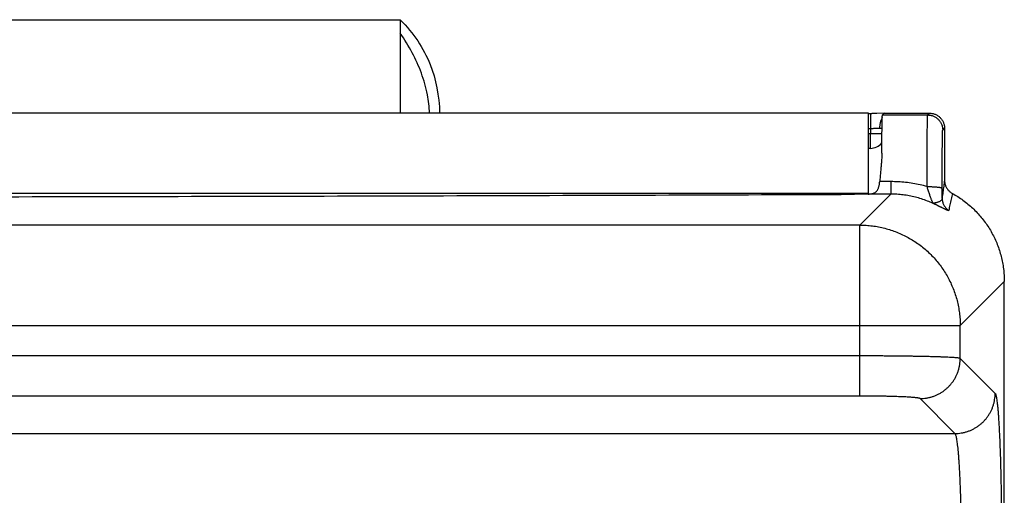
# Model space of a CAD drawing. Header units: inches. Extents: x 0 to 34, y 0 to 22.
# Tile 22 of 83: x 8.264 to 9.244, y 8.651 to 9.124. Entities that reach past the tile are written whole.
import ezdxf

# ---------------------------------------------------------------- set-up
doc = ezdxf.new("R2010")
doc.units = ezdxf.units.IN
doc.header["$LTSCALE"] = 1.87
doc.header["$MEASUREMENT"] = 0
doc.layers.get('0').update_dxf_attribs({"linetype": 'CONTINUOUS'})

msp = doc.modelspace()

# ---------------------------------------------------------------- linework, layer by layer
at = {"color": 7, "linetype": 'CONTINUOUS'}
for p, q in [((7.41297, 9.12431), (8.6429, 9.12431)), ((8.6429, 9.12431), (8.6429, 9.03121)), ((9.10919, 9.03121), (5.91019, 9.03121)), ((9.10919, 8.95068), (9.10919, 9.03121)), ((9.10919, 9.03091), (9.11249, 9.03092)), ((9.11091, 9.03091), (9.11091, 9.01604)), ((9.12289, 9.02942), (9.12469, 9.03121)), ((9.12289, 9.02942), (9.16789, 9.02942)), ((9.12469, 9.03121), (9.16969, 9.03121)), ((9.16789, 9.02942), (9.16969, 9.03121)), ((9.10919, 9.01604), (9.11091, 9.01604)), ((9.11091, 9.01604), (9.11087, 9.01108)), ((9.18289, 9.01442), (9.18469, 9.01621)), ((9.18469, 9.01621), (9.18469, 8.96445)), ((9.10919, 9.01108), (9.11087, 9.01108)), ((9.11087, 8.99621), (9.11087, 9.01108)), ((9.11087, 8.99621), (9.10919, 8.99621)), ((9.13127, 8.96305), (9.12019, 8.96305)), ((9.13127, 8.96305), (9.13127, 8.95065)), ((9.10919, 8.95121), (5.91019, 8.95121)), ((9.10043, 8.9198), (9.13127, 8.95065)), ((9.13127, 8.95065), (9.10866, 8.95065)), ((9.10043, 8.9198), (5.91894, 8.9198)), ((9.10043, 8.74954), (9.10043, 8.9198)), ((9.20033, 8.8199), (9.24419, 8.86375)), ((9.24419, 5.58112), (9.24419, 8.86375)), ((5.81904, 8.8199), (9.20033, 8.8199)), ((9.20033, 8.787), (9.20033, 8.8199)), ((9.10043, 8.7895), (5.91894, 8.7895)), ((9.23507, 8.75226), (9.20033, 8.787)), ((9.10043, 8.74954), (5.91894, 8.74954)), ((9.19511, 8.7123), (9.16037, 8.74704)), ((5.82426, 8.7123), (9.19511, 8.7123))]:
    msp.add_line(p, q, dxfattribs=at)
msp.add_lwpolyline([(9.12462, 9.03115), (9.11728, 9.03098), (9.11487, 9.03094), (9.11249, 9.03092)], dxfattribs=at)
msp.add_arc((9.11087, 9.01121), 0.015, 270, 320.15249, dxfattribs=at)
for points, knots in [([(8.6429, 9.12431), (8.65632, 9.11094), (8.67526, 9.08233), (8.68177, 9.04856), (8.68221, 9.03121)], [0, 0, 0, 0, 0.519576, 1, 1, 1, 1]), ([(8.67215, 9.03121), (8.67192, 9.03748), (8.67031, 9.05108), (8.66457, 9.07117), (8.65529, 9.09159), (8.64729, 9.10464), (8.6429, 9.11104)], [0, 0, 0, 0, 0.213839, 0.475893, 0.737946, 1, 1, 1, 1]), ([(9.12271, 9.02676), (9.12262, 9.02662), (9.12231, 9.02608), (9.12182, 9.02511), (9.1213, 9.02381), (9.12086, 9.02243), (9.12052, 9.02098), (9.12026, 9.01948), (9.12011, 9.01795), (9.12006, 9.01691), (9.12006, 9.0164)], [0, 0, 0, 0, 0.046988, 0.171445, 0.300983, 0.435, 0.572769, 0.713464, 0.85619, 1, 1, 1, 1]), ([(9.1223, 8.99151), (9.12231, 8.99291), (9.12233, 8.99565), (9.12235, 8.99966), (9.12238, 9.00347), (9.12241, 9.00707), (9.12244, 9.01044), (9.12248, 9.01356), (9.12251, 9.01644), (9.12255, 9.01904), (9.12259, 9.02137), (9.12263, 9.02341), (9.12267, 9.02516), (9.12271, 9.02662), (9.12276, 9.02775), (9.12278, 9.0286), (9.12286, 9.02909), (9.12284, 9.02937), (9.12289, 9.02942)], [0, 0, 0, 0, 0.110652, 0.216676, 0.317428, 0.412321, 0.501187, 0.583832, 0.659743, 0.72849, 0.789958, 0.844004, 0.890284, 0.928546, 0.958741, 0.980787, 0.99454, 1, 1, 1, 1]), ([(9.16733, 8.95812), (9.16733, 8.95986), (9.16734, 8.96332), (9.16734, 8.96848), (9.16735, 8.97355), (9.16737, 8.97852), (9.16738, 8.98337), (9.1674, 8.98807), (9.16742, 8.9926), (9.16744, 8.99694), (9.16746, 9.00107), (9.16749, 9.00498), (9.16751, 9.00865), (9.16754, 9.01206), (9.16757, 9.0152), (9.1676, 9.01805), (9.16764, 9.0206), (9.16767, 9.02284), (9.1677, 9.02475), (9.16774, 9.02635), (9.16778, 9.0276), (9.16779, 9.02852), (9.16787, 9.02906), (9.16784, 9.02936), (9.16789, 9.02942)], [0, 0, 0, 0, 0.073251, 0.145664, 0.216926, 0.286729, 0.354768, 0.420745, 0.48437, 0.545361, 0.603447, 0.658372, 0.709893, 0.757784, 0.801834, 0.841853, 0.877667, 0.909118, 0.936072, 0.958409, 0.976032, 0.988867, 0.996861, 1, 1, 1, 1]), ([(9.16789, 9.02942), (9.16838, 9.02942), (9.16936, 9.02937), (9.17082, 9.02915), (9.17225, 9.02879), (9.17364, 9.0283), (9.17497, 9.02767), (9.17624, 9.02691), (9.17742, 9.02603), (9.17851, 9.02504), (9.1795, 9.02395), (9.18038, 9.02276), (9.18114, 9.0215), (9.18177, 9.02017), (9.18227, 9.01878), (9.18263, 9.01735), (9.18284, 9.01589), (9.18289, 9.01491), (9.18289, 9.01442)], [0, 0, 0, 0, 0.062499, 0.124998, 0.187498, 0.249998, 0.312498, 0.374998, 0.437499, 0.5, 0.562501, 0.625002, 0.687502, 0.750003, 0.812503, 0.875002, 0.937501, 1, 1, 1, 1]), ([(9.16969, 9.03121), (9.17018, 9.03121), (9.17116, 9.03116), (9.17262, 9.03095), (9.17405, 9.03059), (9.17544, 9.03009), (9.17677, 9.02946), (9.17803, 9.0287), (9.17922, 9.02783), (9.18031, 9.02684), (9.1813, 9.02574), (9.18218, 9.02456), (9.18294, 9.0233), (9.18357, 9.02196), (9.18406, 9.02057), (9.18442, 9.01914), (9.18464, 9.01769), (9.18469, 9.0167), (9.18469, 9.01621)], [0, 0, 0, 0, 0.062503, 0.125005, 0.187506, 0.250006, 0.312505, 0.375004, 0.437502, 0.5, 0.562498, 0.624996, 0.687495, 0.749994, 0.812494, 0.874995, 0.937497, 1, 1, 1, 1]), ([(9.11091, 9.01604), (9.11137, 9.01605), (9.1123, 9.01607), (9.1137, 9.01611), (9.11507, 9.01618), (9.11641, 9.01625), (9.1177, 9.01632), (9.11891, 9.01638), (9.11969, 9.0164), (9.12006, 9.0164)], [0, 0, 0, 0, 0.151883, 0.304763, 0.456168, 0.603594, 0.744682, 0.877389, 1, 1, 1, 1]), ([(9.12006, 9.0164), (9.12045, 9.0164), (9.12118, 9.0164), (9.122, 9.0164), (9.12243, 9.0164), (9.12251, 9.0164)], [0, 0, 0, 0, 0.472416, 0.901443, 1, 1, 1, 1]), ([(9.11087, 9.01108), (9.11139, 9.01108), (9.11243, 9.01107), (9.11397, 9.01106), (9.11548, 9.01105), (9.11694, 9.01104), (9.11834, 9.01103), (9.11965, 9.01103), (9.12087, 9.01103), (9.12179, 9.01103), (9.1223, 9.01103), (9.12245, 9.01103)], [0, 0, 0, 0, 0.135336, 0.269188, 0.40009, 0.526609, 0.647358, 0.761015, 0.866334, 0.962163, 1, 1, 1, 1]), ([(9.18233, 8.95649), (9.18233, 8.95796), (9.18234, 8.9609), (9.18234, 8.96527), (9.18236, 8.96958), (9.18237, 8.9738), (9.18238, 8.97791), (9.1824, 8.98187), (9.18242, 8.98568), (9.18245, 8.98932), (9.18247, 8.99276), (9.1825, 8.996), (9.18253, 8.99902), (9.18256, 9.00179), (9.18259, 9.00432), (9.18262, 9.00658), (9.18266, 9.00857), (9.1827, 9.01028), (9.18273, 9.01169), (9.18277, 9.0128), (9.18279, 9.01363), (9.18286, 9.0141), (9.18284, 9.01437), (9.18289, 9.01442)], [0, 0, 0, 0, 0.0763, 0.151962, 0.226518, 0.29951, 0.370491, 0.439054, 0.504894, 0.567738, 0.627296, 0.683275, 0.735406, 0.783424, 0.827088, 0.866199, 0.900575, 0.930064, 0.954544, 0.973863, 0.987898, 0.996602, 1, 1, 1, 1]), ([(9.1223, 8.99151), (9.1223, 8.99016), (9.12221, 8.98733), (9.12192, 8.98292), (9.12151, 8.97818), (9.12104, 8.97323), (9.12058, 8.96816), (9.12031, 8.96475), (9.12019, 8.96305)], [0, 0, 0, 0, 0.141424, 0.297472, 0.465088, 0.640744, 0.820474, 1, 1, 1, 1]), ([(9.10866, 8.95065), (9.10925, 8.95067), (9.11036, 8.95073), (9.11193, 8.95094), (9.11331, 8.95126), (9.11452, 8.95171), (9.11557, 8.95227), (9.11648, 8.95294), (9.11725, 8.95371), (9.11791, 8.95459), (9.11847, 8.95555), (9.11894, 8.95661), (9.11933, 8.95776), (9.11964, 8.95898), (9.11989, 8.96028), (9.12008, 8.96165), (9.12016, 8.96258), (9.12019, 8.96305)], [0, 0, 0, 0, 0.091385, 0.172772, 0.245363, 0.311021, 0.371997, 0.429771, 0.485835, 0.541829, 0.599184, 0.658826, 0.72129, 0.786688, 0.855319, 0.926665, 1, 1, 1, 1]), ([(9.16733, 8.95812), (9.16502, 8.95877), (9.16033, 8.95994), (9.15319, 8.96132), (9.14594, 8.96232), (9.13862, 8.96291), (9.13372, 8.96305), (9.13127, 8.96305)], [0, 0, 0, 0, 0.197472, 0.396775, 0.597363, 0.798649, 1, 1, 1, 1]), ([(9.1734, 8.94128), (9.17338, 8.94133), (9.17332, 8.94146), (9.1732, 8.94172), (9.17303, 8.9421), (9.17281, 8.94262), (9.17252, 8.94329), (9.17217, 8.94413), (9.17176, 8.94514), (9.17128, 8.94633), (9.17076, 8.9477), (9.17019, 8.94923), (9.1696, 8.95089), (9.169, 8.95265), (9.16842, 8.95447), (9.16786, 8.9563), (9.1675, 8.95752), (9.16733, 8.95812)], [0, 0, 0, 0, 0.00886, 0.024551, 0.047635, 0.079006, 0.11941, 0.16962, 0.23047, 0.302332, 0.384559, 0.476078, 0.575268, 0.679879, 0.787359, 0.894994, 1, 1, 1, 1]), ([(9.16733, 8.95812), (9.16782, 8.95812), (9.16879, 8.95811), (9.17023, 8.95809), (9.17165, 8.95805), (9.17302, 8.958), (9.17435, 8.95793), (9.1756, 8.95785), (9.17677, 8.95775), (9.17786, 8.95764), (9.17885, 8.95753), (9.17972, 8.9574), (9.18048, 8.95727), (9.18111, 8.95713), (9.18162, 8.95698), (9.18199, 8.95683), (9.18223, 8.95669), (9.18233, 8.95655), (9.18233, 8.95649)], [0, 0, 0, 0, 0.095851, 0.190776, 0.283909, 0.374373, 0.46132, 0.543935, 0.62145, 0.693144, 0.758363, 0.81652, 0.867111, 0.90973, 0.9441, 0.970143, 0.988209, 1, 1, 1, 1]), ([(9.18469, 8.96445), (9.18441, 8.96246), (9.18387, 8.95851), (9.18307, 8.95259), (9.18256, 8.94866), (9.18231, 8.94671)], [0, 0, 0, 0, 0.336315, 0.669684, 1, 1, 1, 1]), ([(9.18231, 8.94671), (9.18231, 8.94749), (9.18232, 8.94909), (9.18232, 8.9515), (9.18233, 8.95398), (9.18233, 8.95565), (9.18233, 8.95649)], [0, 0, 0, 0, 0.24069, 0.488013, 0.741315, 1, 1, 1, 1]), ([(9.18469, 8.96445), (9.18469, 8.96397), (9.18473, 8.96299), (9.18494, 8.96154), (9.1853, 8.96012), (9.18578, 8.95875), (9.1864, 8.95742), (9.18714, 8.95617), (9.188, 8.95499), (9.18897, 8.9539), (9.19005, 8.95291), (9.19121, 8.95203), (9.19204, 8.95152), (9.19246, 8.95128)], [0, 0, 0, 0, 0.090904, 0.182142, 0.273279, 0.363973, 0.45493, 0.546071, 0.63696, 0.727521, 0.818459, 0.90943, 1, 1, 1, 1]), ([(5.92442, 8.95044), (5.99473, 8.95017), (6.13541, 8.94966), (6.34652, 8.94901), (6.55778, 8.94847), (6.76918, 8.94804), (6.98068, 8.94771), (7.19225, 8.94749), (7.40387, 8.94738), (7.6155, 8.94738), (7.82712, 8.94749), (8.03869, 8.94771), (8.25019, 8.94804), (8.46159, 8.94847), (8.67285, 8.94901), (8.88396, 8.94966), (9.02464, 8.95017), (9.09495, 8.95044)], [0, 0, 0, 0, 0.066526, 0.133115, 0.199752, 0.26643, 0.333142, 0.399876, 0.466623, 0.533377, 0.600124, 0.666858, 0.73357, 0.800248, 0.866885, 0.933474, 1, 1, 1, 1]), ([(9.10866, 8.95065), (9.10796, 8.95063), (9.10653, 8.95059), (9.10434, 8.95055), (9.10207, 8.95051), (9.09974, 8.95048), (9.09736, 8.95045), (9.09575, 8.95044), (9.09495, 8.95044)], [0, 0, 0, 0, 0.153037, 0.313203, 0.478905, 0.649314, 0.82359, 1, 1, 1, 1]), ([(9.17341, 8.94127), (9.17151, 8.94216), (9.16765, 8.94382), (9.16173, 8.94593), (9.15571, 8.94766), (9.14962, 8.94901), (9.1435, 8.94996), (9.13738, 8.95053), (9.1333, 8.95065), (9.13127, 8.95065)], [0, 0, 0, 0, 0.144688, 0.28911, 0.433116, 0.576465, 0.718912, 0.860187, 1, 1, 1, 1]), ([(9.18231, 8.94671), (9.1823, 8.9463), (9.18218, 8.94553), (9.18162, 8.94456), (9.18084, 8.94384), (9.17994, 8.9433), (9.17895, 8.94287), (9.17792, 8.94253), (9.1769, 8.94223), (9.17593, 8.94197), (9.17503, 8.94173), (9.17417, 8.94161), (9.17367, 8.94127), (9.1734, 8.94128)], [0, 0, 0, 0, 0.10969, 0.203889, 0.294538, 0.387588, 0.484595, 0.582815, 0.678354, 0.768138, 0.851339, 0.927619, 1, 1, 1, 1]), ([(9.18231, 8.94671), (9.18231, 8.94622), (9.18236, 8.94526), (9.18257, 8.94382), (9.18292, 8.9424), (9.18341, 8.94103), (9.18403, 8.93971), (9.18477, 8.93846), (9.18563, 8.93728), (9.1866, 8.9362), (9.18768, 8.93521), (9.18845, 8.93463), (9.18885, 8.93435)], [0, 0, 0, 0, 0.099897, 0.19983, 0.299778, 0.399745, 0.499732, 0.599742, 0.699774, 0.799829, 0.899905, 1, 1, 1, 1]), ([(9.19246, 8.95128), (9.19204, 8.94939), (9.19122, 8.94561), (9.19002, 8.93997), (9.18924, 8.93622), (9.18885, 8.93435)], [0, 0, 0, 0, 0.336396, 0.669883, 1, 1, 1, 1]), ([(9.19246, 8.95128), (9.19429, 8.95028), (9.19789, 8.94815), (9.20308, 8.94462), (9.20804, 8.94077), (9.21275, 8.93662), (9.21718, 8.93218), (9.22133, 8.92748), (9.22517, 8.92252), (9.2287, 8.91733), (9.23189, 8.91192), (9.23474, 8.90633), (9.23723, 8.90057), (9.23936, 8.89466), (9.24111, 8.88863), (9.24248, 8.8825), (9.24346, 8.87629), (9.24405, 8.87003), (9.24419, 8.86585), (9.24419, 8.86375)], [0, 0, 0, 0, 0.058802, 0.117605, 0.176389, 0.23519, 0.293965, 0.35277, 0.411545, 0.47036, 0.529146, 0.587975, 0.646781, 0.705629, 0.764462, 0.823334, 0.8822, 0.941096, 1, 1, 1, 1]), ([(9.18885, 8.93435), (9.18884, 8.93429), (9.18868, 8.93418), (9.18834, 8.93426), (9.18785, 8.93438), (9.18721, 8.93465), (9.18643, 8.93499), (9.18556, 8.9354), (9.18465, 8.93585), (9.18375, 8.93629), (9.18287, 8.93673), (9.18203, 8.93715), (9.18122, 8.93756), (9.18046, 8.93793), (9.17974, 8.93829), (9.17907, 8.93861), (9.17844, 8.93892), (9.17786, 8.9392), (9.17731, 8.93946), (9.1768, 8.9397), (9.17633, 8.93992), (9.1759, 8.94012), (9.1755, 8.94031), (9.17513, 8.94048), (9.17478, 8.94065), (9.17444, 8.9408), (9.17413, 8.94094), (9.17385, 8.94107), (9.17362, 8.94118), (9.17347, 8.94124), (9.17341, 8.94127)], [0, 0, 0, 0, 0.010439, 0.028849, 0.058526, 0.099691, 0.151025, 0.208746, 0.268882, 0.328314, 0.385873, 0.441283, 0.494078, 0.54396, 0.590757, 0.634495, 0.675318, 0.7134, 0.748924, 0.781841, 0.812098, 0.839799, 0.865406, 0.889461, 0.912259, 0.933865, 0.95396, 0.972068, 0.987688, 1, 1, 1, 1]), ([(9.10043, 8.9198), (9.10252, 8.9198), (9.1067, 8.91966), (9.11295, 8.91906), (9.11916, 8.91807), (9.12528, 8.91668), (9.13131, 8.91492), (9.13722, 8.91278), (9.14298, 8.91028), (9.14857, 8.90742), (9.15398, 8.90422), (9.15917, 8.90068), (9.16413, 8.89682), (9.16884, 8.89266), (9.17328, 8.88822), (9.17744, 8.8835), (9.18129, 8.87854), (9.18481, 8.87334), (9.18801, 8.86793), (9.19086, 8.86234), (9.19336, 8.85657), (9.19549, 8.85066), (9.19724, 8.84464), (9.19861, 8.83853), (9.1996, 8.83236), (9.20019, 8.82614), (9.20033, 8.82198), (9.20033, 8.8199)], [0, 0, 0, 0, 0.040011, 0.080029, 0.120051, 0.160079, 0.20011, 0.240145, 0.280182, 0.320221, 0.360262, 0.400306, 0.440355, 0.480408, 0.520457, 0.560498, 0.60053, 0.640554, 0.680576, 0.720616, 0.76068, 0.800722, 0.840703, 0.880606, 0.920435, 0.960216, 1, 1, 1, 1]), ([(9.20033, 8.787), (9.2002, 8.78708), (9.19976, 8.78719), (9.19894, 8.78735), (9.19774, 8.78749), (9.19618, 8.78765), (9.19427, 8.78779), (9.192, 8.78794), (9.18939, 8.78808), (9.18645, 8.78822), (9.18319, 8.78836), (9.17963, 8.78849), (9.17576, 8.78861), (9.17163, 8.78873), (9.16722, 8.78884), (9.16257, 8.78894), (9.15769, 8.78903), (9.1526, 8.78912), (9.14731, 8.7892), (9.14184, 8.78927), (9.13622, 8.78933), (9.13046, 8.78939), (9.1246, 8.78943), (9.11863, 8.78946), (9.1126, 8.78949), (9.10653, 8.7895), (9.10246, 8.7895), (9.10043, 8.7895)], [0, 0, 0, 0, 0.004806, 0.013212, 0.02526, 0.040925, 0.06016, 0.082896, 0.109049, 0.138521, 0.171198, 0.206947, 0.245626, 0.287084, 0.331173, 0.377738, 0.426618, 0.477636, 0.530607, 0.585336, 0.641621, 0.699255, 0.758025, 0.817713, 0.878098, 0.938942, 1, 1, 1, 1]), ([(9.16037, 8.74704), (9.16142, 8.74704), (9.16351, 8.74712), (9.16662, 8.7475), (9.1697, 8.74812), (9.17272, 8.74897), (9.17566, 8.75006), (9.17851, 8.75138), (9.18125, 8.75292), (9.18386, 8.75466), (9.18633, 8.75661), (9.18863, 8.75874), (9.19076, 8.76104), (9.19271, 8.76351), (9.19445, 8.76612), (9.19599, 8.76886), (9.19731, 8.77171), (9.1984, 8.77465), (9.19925, 8.77767), (9.19987, 8.78075), (9.20025, 8.78386), (9.20033, 8.78595), (9.20033, 8.787)], [0, 0, 0, 0, 0.049973, 0.099953, 0.149941, 0.199935, 0.249935, 0.299941, 0.349952, 0.399965, 0.449981, 0.499998, 0.550016, 0.600032, 0.650045, 0.700056, 0.750062, 0.800063, 0.850057, 0.900045, 0.950026, 1, 1, 1, 1]), ([(9.19511, 8.7123), (9.19615, 8.7123), (9.19824, 8.71239), (9.20136, 8.71276), (9.20444, 8.71338), (9.20746, 8.71423), (9.2104, 8.71533), (9.21325, 8.71664), (9.21599, 8.71818), (9.2186, 8.71992), (9.22106, 8.72187), (9.22337, 8.724), (9.2255, 8.72631), (9.22745, 8.72877), (9.22919, 8.73138), (9.23073, 8.73412), (9.23205, 8.73697), (9.23314, 8.73991), (9.23399, 8.74293), (9.23461, 8.74601), (9.23498, 8.74913), (9.23507, 8.75122), (9.23507, 8.75226)], [0, 0, 0, 0, 0.049973, 0.099954, 0.149942, 0.199937, 0.249937, 0.299943, 0.349953, 0.399967, 0.449983, 0.5, 0.550017, 0.600033, 0.650046, 0.700056, 0.750062, 0.800063, 0.850058, 0.900046, 0.950026, 1, 1, 1, 1]), ([(9.23507, 8.75226), (9.23524, 8.7521), (9.23552, 8.75153), (9.23587, 8.75046), (9.23622, 8.74891), (9.23657, 8.7469), (9.23692, 8.74443), (9.23727, 8.7415), (9.23761, 8.73812), (9.23795, 8.73431), (9.23827, 8.73008), (9.23858, 8.72545), (9.23888, 8.72043), (9.23917, 8.71502), (9.23945, 8.70926), (9.23971, 8.70314), (9.23995, 8.69671), (9.24018, 8.68996), (9.2404, 8.68293), (9.24059, 8.67565), (9.24077, 8.66812), (9.24093, 8.66038), (9.24107, 8.65246), (9.24119, 8.64437), (9.24129, 8.63614), (9.24137, 8.62778), (9.24143, 8.61932), (9.24147, 8.6108), (9.24149, 8.60224), (9.24149, 8.59369), (9.24147, 8.58517), (9.24142, 8.57673), (9.24136, 8.56839), (9.24131, 8.56287), (9.24127, 8.56013)], [0, 0, 0, 0, 0.003651, 0.009514, 0.017724, 0.028322, 0.041304, 0.056643, 0.074291, 0.094178, 0.116227, 0.140369, 0.166537, 0.194668, 0.224683, 0.25649, 0.289994, 0.325082, 0.361639, 0.399548, 0.438686, 0.47892, 0.520123, 0.562184, 0.604998, 0.648455, 0.692433, 0.736766, 0.78127, 0.825762, 0.870057, 0.913975, 0.957344, 1, 1, 1, 1]), ([(9.16037, 8.74704), (9.16028, 8.74712), (9.15997, 8.74726), (9.15936, 8.74743), (9.15846, 8.7476), (9.15729, 8.74777), (9.15584, 8.74793), (9.15412, 8.7481), (9.15213, 8.74826), (9.14991, 8.74841), (9.14744, 8.74855), (9.14474, 8.74869), (9.14183, 8.74882), (9.13872, 8.74894), (9.13543, 8.74905), (9.13196, 8.74915), (9.12835, 8.74924), (9.1246, 8.74932), (9.12072, 8.74939), (9.11676, 8.74945), (9.11272, 8.74949), (9.10864, 8.74952), (9.10453, 8.74954), (9.1018, 8.74954), (9.10043, 8.74954)], [0, 0, 0, 0, 0.006118, 0.016606, 0.031727, 0.051506, 0.07587, 0.104702, 0.137825, 0.175056, 0.216242, 0.261231, 0.309804, 0.361697, 0.416639, 0.474362, 0.534618, 0.597167, 0.661721, 0.727881, 0.795226, 0.863326, 0.931734, 1, 1, 1, 1]), ([(9.20112, 8.6379), (9.20107, 8.63997), (9.20098, 8.64404), (9.20081, 8.65007), (9.20062, 8.65592), (9.20041, 8.66157), (9.20019, 8.66701), (9.19994, 8.67222), (9.19968, 8.67718), (9.1994, 8.68186), (9.1991, 8.68626), (9.19879, 8.69036), (9.19847, 8.69415), (9.19814, 8.6976), (9.19779, 8.70071), (9.19743, 8.70347), (9.19707, 8.70587), (9.1967, 8.7079), (9.19633, 8.70955), (9.19595, 8.71083), (9.19558, 8.71172), (9.19528, 8.71217), (9.19511, 8.7123)], [0, 0, 0, 0, 0.082647, 0.163202, 0.241409, 0.317015, 0.389773, 0.459444, 0.525784, 0.588546, 0.647494, 0.702424, 0.753159, 0.799528, 0.841366, 0.878536, 0.910929, 0.938462, 0.961082, 0.978777, 0.991629, 1, 1, 1, 1])]:
    msp.add_open_spline(points, degree=3, knots=knots, dxfattribs=at)

doc.saveas('drawing.dxf')
